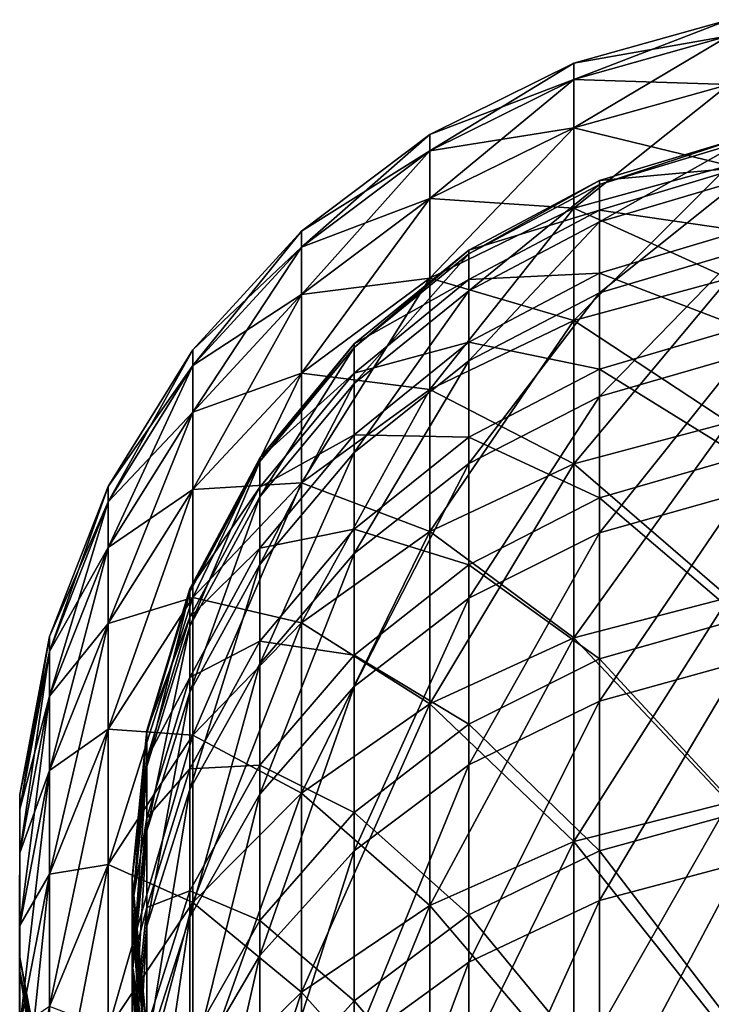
# Model space of a CAD drawing. Header units: millimetres. Extents: x -198 to 325, y 0 to 239.
# Tile 254 of 256: x 135 to 147, y 197 to 214. Entities that reach past the tile are written whole.
import ezdxf

# ---------------------------------------------------------------- set-up
doc = ezdxf.new("R2010")
doc.units = ezdxf.units.MM
doc.header["$LTSCALE"] = 65.185185
doc.layers.add('659', color=7, linetype='CONTINUOUS')
doc.layers.add('660', color=7, linetype='CONTINUOUS')

msp = doc.modelspace()

# ---------------------------------------------------------------- linework, layer by layer
at = {"layer": '659', "color": 7, "linetype": 'CONTINUOUS', "true_color": 0xe0f2ff}
for points in [[(147.499, 211.704, 104.077), (147.499, 212.215, 112.71), (145.056, 211.481, 112.709), (147.499, 211.704, 104.077)], [(147.499, 212.215, 112.71), (147.499, 212.146, 121.359), (145.056, 211.413, 121.308), (147.499, 212.215, 112.71)], [(145.056, 211.481, 112.709), (147.499, 212.215, 112.71), (145.056, 211.413, 121.308), (145.056, 211.481, 112.709)], [(147.499, 212.146, 121.359), (147.499, 211.496, 129.983), (145.056, 210.768, 129.882), (147.499, 212.146, 121.359)], [(145.056, 211.413, 121.308), (147.499, 212.146, 121.359), (145.056, 210.768, 129.882), (145.056, 211.413, 121.308)], [(147.499, 210.614, 95.497), (147.499, 211.704, 104.077), (145.056, 210.971, 104.126), (147.499, 210.614, 95.497)], [(145.056, 210.971, 104.126), (147.499, 211.704, 104.077), (145.056, 211.481, 112.709), (145.056, 210.971, 104.126)], [(147.499, 211.496, 129.983), (147.499, 210.268, 138.545), (145.056, 209.549, 138.394), (147.499, 211.496, 129.983)], [(145.056, 210.768, 129.882), (147.499, 211.496, 129.983), (145.056, 209.549, 138.394), (145.056, 210.768, 129.882)], [(145.056, 210.971, 104.126), (145.056, 211.481, 112.709), (142.803, 210.283, 112.708), (145.056, 210.971, 104.126)], [(145.056, 211.481, 112.709), (145.056, 211.413, 121.308), (142.803, 210.218, 121.225), (145.056, 211.481, 112.709)], [(142.803, 210.283, 112.708), (145.056, 211.481, 112.709), (142.803, 210.218, 121.225), (142.803, 210.283, 112.708)], [(145.056, 211.413, 121.308), (145.056, 210.768, 129.882), (142.803, 209.582, 129.718), (145.056, 211.413, 121.308)], [(142.803, 210.218, 121.225), (145.056, 211.413, 121.308), (142.803, 209.582, 129.718), (142.803, 210.218, 121.225)], [(145.056, 209.887, 95.596), (145.056, 210.971, 104.126), (142.803, 209.777, 104.206), (145.056, 209.887, 95.596)], [(142.803, 209.777, 104.206), (145.056, 210.971, 104.126), (142.803, 210.283, 112.708), (142.803, 209.777, 104.206)], [(145.056, 209.887, 95.596), (147.499, 210.614, 95.497), (145.056, 210.971, 104.126), (145.056, 209.887, 95.596)], [(145.056, 210.768, 129.882), (145.056, 209.549, 138.394), (142.803, 208.377, 138.149), (145.056, 210.768, 129.882)], [(142.803, 209.582, 129.718), (145.056, 210.768, 129.882), (142.803, 208.377, 138.149), (142.803, 209.582, 129.718)], [(147.499, 208.951, 87.009), (147.499, 210.614, 95.497), (145.056, 209.887, 95.596), (147.499, 208.951, 87.009)], [(142.803, 209.777, 104.206), (142.803, 210.283, 112.708), (140.827, 208.669, 112.706), (142.803, 209.777, 104.206)], [(142.803, 210.283, 112.708), (142.803, 210.218, 121.225), (140.827, 208.608, 121.113), (142.803, 210.283, 112.708)], [(140.827, 208.669, 112.706), (142.803, 210.283, 112.708), (140.827, 208.608, 121.113), (140.827, 208.669, 112.706)], [(142.803, 210.218, 121.225), (142.803, 209.582, 129.718), (140.827, 207.983, 129.496), (142.803, 210.218, 121.225)], [(140.827, 208.608, 121.113), (142.803, 210.218, 121.225), (140.827, 207.983, 129.496), (140.827, 208.608, 121.113)], [(147.499, 210.268, 138.545), (147.499, 208.469, 147.004), (145.056, 207.762, 146.805), (147.499, 210.268, 138.545)], [(145.056, 209.549, 138.394), (147.499, 210.268, 138.545), (145.056, 207.762, 146.805), (145.056, 209.549, 138.394)], [(145.056, 208.232, 87.158), (145.056, 209.887, 95.596), (142.803, 208.7, 95.758), (145.056, 208.232, 87.158)], [(142.803, 208.7, 95.758), (145.056, 209.887, 95.596), (142.803, 209.777, 104.206), (142.803, 208.7, 95.758)], [(145.056, 208.232, 87.158), (147.499, 208.951, 87.009), (145.056, 209.887, 95.596), (145.056, 208.232, 87.158)], [(142.803, 208.7, 95.758), (142.803, 209.777, 104.206), (140.827, 208.166, 104.315), (142.803, 208.7, 95.758)], [(140.827, 208.166, 104.315), (142.803, 209.777, 104.206), (140.827, 208.669, 112.706), (140.827, 208.166, 104.315)], [(142.803, 209.582, 129.718), (142.803, 208.377, 138.149), (140.827, 206.797, 137.819), (142.803, 209.582, 129.718)], [(140.827, 207.983, 129.496), (142.803, 209.582, 129.718), (140.827, 206.797, 137.819), (140.827, 207.983, 129.496)], [(145.056, 209.549, 138.394), (145.056, 207.762, 146.805), (142.803, 206.609, 146.48), (145.056, 209.549, 138.394)], [(142.803, 208.377, 138.149), (145.056, 209.549, 138.394), (142.803, 206.609, 146.48), (142.803, 208.377, 138.149)], [(147.499, 206.722, 78.653), (147.499, 208.951, 87.009), (145.056, 208.232, 87.158), (147.499, 206.722, 78.653)], [(140.827, 208.166, 104.315), (140.827, 208.669, 112.706), (139.205, 206.7, 112.704), (140.827, 208.166, 104.315)], [(140.827, 208.669, 112.706), (140.827, 208.608, 121.113), (139.205, 206.643, 120.976), (140.827, 208.669, 112.706)], [(139.205, 206.7, 112.704), (140.827, 208.669, 112.706), (139.205, 206.643, 120.976), (139.205, 206.7, 112.704)], [(140.827, 208.608, 121.113), (140.827, 207.983, 129.496), (139.205, 206.032, 129.226), (140.827, 208.608, 121.113)], [(139.205, 206.643, 120.976), (140.827, 208.608, 121.113), (139.205, 206.032, 129.226), (139.205, 206.643, 120.976)], [(142.803, 207.059, 87.4), (142.803, 208.7, 95.758), (140.827, 207.101, 95.976), (142.803, 207.059, 87.4)], [(140.827, 207.101, 95.976), (142.803, 208.7, 95.758), (140.827, 208.166, 104.315), (140.827, 207.101, 95.976)], [(142.803, 207.059, 87.4), (145.056, 208.232, 87.158), (142.803, 208.7, 95.758), (142.803, 207.059, 87.4)], [(147.499, 208.469, 147.004), (147.499, 206.105, 155.324), (145.056, 205.414, 155.077), (147.499, 208.469, 147.004)], [(145.056, 207.762, 146.805), (147.499, 208.469, 147.004), (145.056, 205.414, 155.077), (145.056, 207.762, 146.805)], [(142.803, 208.377, 138.149), (142.803, 206.609, 146.48), (140.827, 205.055, 146.043), (142.803, 208.377, 138.149)], [(140.827, 206.797, 137.819), (142.803, 208.377, 138.149), (140.827, 205.055, 146.043), (140.827, 206.797, 137.819)], [(140.827, 207.101, 95.976), (140.827, 208.166, 104.315), (139.205, 206.201, 104.447), (140.827, 207.101, 95.976)], [(139.205, 206.201, 104.447), (140.827, 208.166, 104.315), (139.205, 206.7, 112.704), (139.205, 206.201, 104.447)], [(145.056, 206.014, 78.85), (145.056, 208.232, 87.158), (142.803, 207.059, 87.4), (145.056, 206.014, 78.85)], [(145.056, 206.014, 78.85), (147.499, 206.722, 78.653), (145.056, 208.232, 87.158), (145.056, 206.014, 78.85)], [(140.827, 207.983, 129.496), (140.827, 206.797, 137.819), (139.205, 204.869, 137.415), (140.827, 207.983, 129.496)], [(139.205, 206.032, 129.226), (140.827, 207.983, 129.496), (139.205, 204.869, 137.415), (139.205, 206.032, 129.226)], [(145.056, 207.762, 146.805), (145.056, 205.414, 155.077), (142.803, 204.286, 154.674), (145.056, 207.762, 146.805)], [(142.803, 206.609, 146.48), (145.056, 207.762, 146.805), (142.803, 204.286, 154.674), (142.803, 206.609, 146.48)], [(140.827, 205.478, 87.727), (140.827, 207.101, 95.976), (139.205, 205.15, 96.242), (140.827, 205.478, 87.727)], [(139.205, 205.15, 96.242), (140.827, 207.101, 95.976), (139.205, 206.201, 104.447), (139.205, 205.15, 96.242)], [(140.827, 205.478, 87.727), (142.803, 207.059, 87.4), (140.827, 207.101, 95.976), (140.827, 205.478, 87.727)], [(142.803, 204.861, 79.172), (142.803, 207.059, 87.4), (140.827, 205.478, 87.727), (142.803, 204.861, 79.172)], [(142.803, 204.861, 79.172), (145.056, 206.014, 78.85), (142.803, 207.059, 87.4), (142.803, 204.861, 79.172)], [(140.827, 206.797, 137.819), (140.827, 205.055, 146.043), (139.205, 203.159, 145.509), (140.827, 206.797, 137.819)], [(139.205, 204.869, 137.415), (140.827, 206.797, 137.819), (139.205, 203.159, 145.509), (139.205, 204.869, 137.415)], [(139.205, 206.201, 104.447), (139.205, 206.7, 112.704), (137.998, 204.451, 112.702), (139.205, 206.201, 104.447)], [(139.205, 206.7, 112.704), (139.205, 206.643, 120.976), (137.998, 204.4, 120.821), (139.205, 206.7, 112.704)], [(137.998, 204.451, 112.702), (139.205, 206.7, 112.704), (137.998, 204.4, 120.821), (137.998, 204.451, 112.702)], [(139.205, 206.643, 120.976), (139.205, 206.032, 129.226), (137.998, 203.805, 128.917), (139.205, 206.643, 120.976)], [(137.998, 204.4, 120.821), (139.205, 206.643, 120.976), (137.998, 203.805, 128.917), (137.998, 204.4, 120.821)], [(142.803, 206.609, 146.48), (142.803, 204.286, 154.674), (140.827, 202.765, 154.131), (142.803, 206.609, 146.48)], [(140.827, 205.055, 146.043), (142.803, 206.609, 146.48), (140.827, 202.765, 154.131), (140.827, 205.055, 146.043)], [(147.499, 203.936, 70.465), (147.499, 206.722, 78.653), (145.056, 206.014, 78.85), (147.499, 203.936, 70.465)], [(139.205, 205.15, 96.242), (139.205, 206.201, 104.447), (137.998, 203.958, 104.599), (139.205, 205.15, 96.242)], [(137.998, 203.958, 104.599), (139.205, 206.201, 104.447), (137.998, 204.451, 112.702), (137.998, 203.958, 104.599)], [(147.499, 206.105, 155.324), (147.499, 203.189, 163.466), (145.056, 202.515, 163.172), (147.499, 206.105, 155.324)], [(145.056, 205.414, 155.077), (147.499, 206.105, 155.324), (145.056, 202.515, 163.172), (145.056, 205.414, 155.077)], [(139.205, 206.032, 129.226), (139.205, 204.869, 137.415), (137.998, 202.668, 136.956), (139.205, 206.032, 129.226)], [(137.998, 203.805, 128.917), (139.205, 206.032, 129.226), (137.998, 202.668, 136.956), (137.998, 203.805, 128.917)], [(145.056, 203.244, 70.71), (145.056, 206.014, 78.85), (142.803, 204.861, 79.172), (145.056, 203.244, 70.71)], [(145.056, 203.244, 70.71), (147.499, 203.936, 70.465), (145.056, 206.014, 78.85), (145.056, 203.244, 70.71)], [(140.827, 203.306, 79.606), (140.827, 205.478, 87.727), (139.205, 203.55, 88.126), (140.827, 203.306, 79.606)], [(139.205, 203.55, 88.126), (140.827, 205.478, 87.727), (139.205, 205.15, 96.242), (139.205, 203.55, 88.126)], [(140.827, 203.306, 79.606), (142.803, 204.861, 79.172), (140.827, 205.478, 87.727), (140.827, 203.306, 79.606)], [(145.056, 205.414, 155.077), (145.056, 202.515, 163.172), (142.803, 201.418, 162.694), (145.056, 205.414, 155.077)], [(142.803, 204.286, 154.674), (145.056, 205.414, 155.077), (142.803, 201.418, 162.694), (142.803, 204.286, 154.674)], [(139.205, 203.55, 88.126), (139.205, 205.15, 96.242), (137.998, 202.922, 96.546), (139.205, 203.55, 88.126)], [(137.998, 202.922, 96.546), (139.205, 205.15, 96.242), (137.998, 203.958, 104.599), (137.998, 202.922, 96.546)], [(140.827, 205.055, 146.043), (140.827, 202.765, 154.131), (139.205, 200.91, 153.469), (140.827, 205.055, 146.043)], [(139.205, 203.159, 145.509), (140.827, 205.055, 146.043), (139.205, 200.91, 153.469), (139.205, 203.159, 145.509)], [(139.205, 204.869, 137.415), (139.205, 203.159, 145.509), (137.998, 200.994, 144.9), (139.205, 204.869, 137.415)], [(137.998, 202.668, 136.956), (139.205, 204.869, 137.415), (137.998, 200.994, 144.9), (137.998, 202.668, 136.956)], [(142.803, 202.116, 71.11), (142.803, 204.861, 79.172), (140.827, 203.306, 79.606), (142.803, 202.116, 71.11)], [(142.803, 202.116, 71.11), (145.056, 203.244, 70.71), (142.803, 204.861, 79.172), (142.803, 202.116, 71.11)], [(137.998, 203.958, 104.599), (137.998, 204.451, 112.702), (137.254, 202.01, 112.7), (137.998, 203.958, 104.599)], [(137.998, 204.451, 112.702), (137.998, 204.4, 120.821), (137.254, 201.965, 120.652), (137.998, 204.451, 112.702)], [(137.254, 202.01, 112.7), (137.998, 204.451, 112.702), (137.254, 201.965, 120.652), (137.254, 202.01, 112.7)], [(137.998, 204.4, 120.821), (137.998, 203.805, 128.917), (137.254, 201.387, 128.583), (137.998, 204.4, 120.821)], [(137.254, 201.965, 120.652), (137.998, 204.4, 120.821), (137.254, 201.387, 128.583), (137.254, 201.965, 120.652)], [(142.803, 204.286, 154.674), (142.803, 201.418, 162.694), (140.827, 199.937, 162.048), (142.803, 204.286, 154.674)], [(140.827, 202.765, 154.131), (142.803, 204.286, 154.674), (140.827, 199.937, 162.048), (140.827, 202.765, 154.131)], [(137.998, 202.922, 96.546), (137.998, 203.958, 104.599), (137.254, 201.522, 104.763), (137.998, 202.922, 96.546)], [(137.254, 201.522, 104.763), (137.998, 203.958, 104.599), (137.254, 202.01, 112.7), (137.254, 201.522, 104.763)], [(147.499, 200.608, 62.482), (147.499, 203.936, 70.465), (145.056, 203.244, 70.71), (147.499, 200.608, 62.482)], [(137.998, 203.805, 128.917), (137.998, 202.668, 136.956), (137.254, 200.278, 136.457), (137.998, 203.805, 128.917)], [(137.254, 201.387, 128.583), (137.998, 203.805, 128.917), (137.254, 200.278, 136.457), (137.254, 201.387, 128.583)], [(139.205, 201.41, 80.136), (139.205, 203.55, 88.126), (137.998, 201.349, 88.582), (139.205, 201.41, 80.136)], [(137.998, 201.349, 88.582), (139.205, 203.55, 88.126), (137.998, 202.922, 96.546), (137.998, 201.349, 88.582)], [(139.205, 201.41, 80.136), (140.827, 203.306, 79.606), (139.205, 203.55, 88.126), (139.205, 201.41, 80.136)], [(140.827, 200.594, 71.649), (140.827, 203.306, 79.606), (139.205, 201.41, 80.136), (140.827, 200.594, 71.649)], [(140.827, 200.594, 71.649), (142.803, 202.116, 71.11), (140.827, 203.306, 79.606), (140.827, 200.594, 71.649)], [(145.056, 199.934, 62.774), (145.056, 203.244, 70.71), (142.803, 202.116, 71.11), (145.056, 199.934, 62.774)], [(145.056, 199.934, 62.774), (147.499, 200.608, 62.482), (145.056, 203.244, 70.71), (145.056, 199.934, 62.774)], [(147.499, 203.189, 163.466), (147.499, 199.732, 171.394), (145.056, 199.08, 171.055), (147.499, 203.189, 163.466)], [(145.056, 202.515, 163.172), (147.499, 203.189, 163.466), (145.056, 199.08, 171.055), (145.056, 202.515, 163.172)], [(139.205, 203.159, 145.509), (139.205, 200.91, 153.469), (137.998, 198.792, 152.714), (139.205, 203.159, 145.509)], [(137.998, 200.994, 144.9), (139.205, 203.159, 145.509), (137.998, 198.792, 152.714), (137.998, 200.994, 144.9)], [(137.998, 201.349, 88.582), (137.998, 202.922, 96.546), (137.254, 200.504, 96.877), (137.998, 201.349, 88.582)], [(137.254, 200.504, 96.877), (137.998, 202.922, 96.546), (137.254, 201.522, 104.763), (137.254, 200.504, 96.877)], [(140.827, 202.765, 154.131), (140.827, 199.937, 162.048), (139.205, 198.132, 161.261), (140.827, 202.765, 154.131)], [(139.205, 200.91, 153.469), (140.827, 202.765, 154.131), (139.205, 198.132, 161.261), (139.205, 200.91, 153.469)], [(137.998, 202.668, 136.956), (137.998, 200.994, 144.9), (137.254, 198.644, 144.239), (137.998, 202.668, 136.956)], [(137.254, 200.278, 136.457), (137.998, 202.668, 136.956), (137.254, 198.644, 144.239), (137.254, 200.278, 136.457)], [(145.056, 202.515, 163.172), (145.056, 199.08, 171.055), (142.803, 198.018, 170.503), (145.056, 202.515, 163.172)], [(142.803, 201.418, 162.694), (145.056, 202.515, 163.172), (142.803, 198.018, 170.503), (142.803, 201.418, 162.694)], [(137.254, 201.522, 104.763), (137.254, 202.01, 112.7), (137, 199.471, 112.698), (137.254, 201.522, 104.763)], [(137.254, 202.01, 112.7), (137.254, 201.965, 120.652), (137, 199.431, 120.477), (137.254, 202.01, 112.7)], [(137, 199.471, 112.698), (137.254, 202.01, 112.7), (137, 199.431, 120.477), (137, 199.471, 112.698)], [(142.803, 198.835, 63.25), (142.803, 202.116, 71.11), (140.827, 200.594, 71.649), (142.803, 198.835, 63.25)], [(142.803, 198.835, 63.25), (145.056, 199.934, 62.774), (142.803, 202.116, 71.11), (142.803, 198.835, 63.25)], [(137.254, 201.965, 120.652), (137.254, 201.387, 128.583), (137, 198.871, 128.235), (137.254, 201.965, 120.652)], [(137, 199.431, 120.477), (137.254, 201.965, 120.652), (137, 198.871, 128.235), (137, 199.431, 120.477)], [(137.254, 200.504, 96.877), (137.254, 201.522, 104.763), (137, 198.989, 104.935), (137.254, 200.504, 96.877)], [(137, 198.989, 104.935), (137.254, 201.522, 104.763), (137, 199.471, 112.698), (137, 198.989, 104.935)], [(137.254, 201.387, 128.583), (137.254, 200.278, 136.457), (137, 197.792, 135.938), (137.254, 201.387, 128.583)], [(137, 198.871, 128.235), (137.254, 201.387, 128.583), (137, 197.792, 135.938), (137, 198.871, 128.235)], [(137.998, 199.245, 80.741), (137.998, 201.349, 88.582), (137.254, 198.959, 89.077), (137.998, 199.245, 80.741)], [(137.254, 198.959, 89.077), (137.998, 201.349, 88.582), (137.254, 200.504, 96.877), (137.254, 198.959, 89.077)], [(139.205, 198.738, 72.307), (139.205, 201.41, 80.136), (137.998, 199.245, 80.741), (139.205, 198.738, 72.307)], [(137.998, 199.245, 80.741), (139.205, 201.41, 80.136), (137.998, 201.349, 88.582), (137.998, 199.245, 80.741)], [(139.205, 198.738, 72.307), (140.827, 200.594, 71.649), (139.205, 201.41, 80.136), (139.205, 198.738, 72.307)], [(142.803, 201.418, 162.694), (142.803, 198.018, 170.503), (140.827, 196.585, 169.758), (142.803, 201.418, 162.694)], [(140.827, 199.937, 162.048), (142.803, 201.418, 162.694), (140.827, 196.585, 169.758), (140.827, 199.937, 162.048)], [(137.998, 200.994, 144.9), (137.998, 198.792, 152.714), (137.254, 196.492, 151.894), (137.998, 200.994, 144.9)], [(137.254, 198.644, 144.239), (137.998, 200.994, 144.9), (137.254, 196.492, 151.894), (137.254, 198.644, 144.239)], [(139.205, 200.91, 153.469), (139.205, 198.132, 161.261), (137.998, 196.07, 160.363), (139.205, 200.91, 153.469)], [(137.998, 198.792, 152.714), (139.205, 200.91, 153.469), (137.998, 196.07, 160.363), (137.998, 198.792, 152.714)], [(137.254, 198.959, 89.077), (137.254, 200.504, 96.877), (137, 197.988, 97.221), (137.254, 198.959, 89.077)], [(137, 197.988, 97.221), (137.254, 200.504, 96.877), (137, 198.989, 104.935), (137, 197.988, 97.221)], [(140.827, 197.354, 63.892), (140.827, 200.594, 71.649), (139.205, 198.738, 72.307), (140.827, 197.354, 63.892)], [(140.827, 197.354, 63.892), (142.803, 198.835, 63.25), (140.827, 200.594, 71.649), (140.827, 197.354, 63.892)], [(147.499, 196.751, 54.741), (147.499, 200.608, 62.482), (145.056, 199.934, 62.774), (147.499, 196.751, 54.741)], [(137.254, 200.278, 136.457), (137.254, 198.644, 144.239), (137, 196.199, 143.552), (137.254, 200.278, 136.457)], [(137, 197.792, 135.938), (137.254, 200.278, 136.457), (137, 196.199, 143.552), (137, 197.792, 135.938)], [(140.827, 199.937, 162.048), (140.827, 196.585, 169.758), (139.205, 194.837, 168.849), (140.827, 199.937, 162.048)], [(139.205, 198.132, 161.261), (140.827, 199.937, 162.048), (139.205, 194.837, 168.849), (139.205, 198.132, 161.261)], [(145.056, 196.098, 55.078), (145.056, 199.934, 62.774), (142.803, 198.835, 63.25), (145.056, 196.098, 55.078)], [(145.056, 196.098, 55.078), (147.499, 196.751, 54.741), (145.056, 199.934, 62.774), (145.056, 196.098, 55.078)], [(147.499, 199.732, 171.394), (147.499, 195.751, 179.072), (145.056, 195.124, 178.69), (147.499, 199.732, 171.394)], [(145.056, 199.08, 171.055), (147.499, 199.732, 171.394), (145.056, 195.124, 178.69), (145.056, 199.08, 171.055)], [(137, 198.989, 104.935), (137, 199.471, 112.698), (137.247, 196.931, 112.697), (137, 198.989, 104.935)], [(137, 199.471, 112.698), (137, 199.431, 120.477), (137.247, 196.897, 120.302), (137, 199.471, 112.698)], [(137.247, 196.931, 112.697), (137, 199.471, 112.698), (137.247, 196.897, 120.302), (137.247, 196.931, 112.697)], [(137, 199.431, 120.477), (137, 198.871, 128.235), (137.247, 196.354, 127.888), (137, 199.431, 120.477)], [(137.247, 196.897, 120.302), (137, 199.431, 120.477), (137.247, 196.354, 127.888), (137.247, 196.897, 120.302)], [(137.998, 196.62, 73.058), (137.998, 199.245, 80.741), (137.254, 196.894, 81.397), (137.998, 196.62, 73.058)], [(137.254, 196.894, 81.397), (137.998, 199.245, 80.741), (137.254, 198.959, 89.077), (137.254, 196.894, 81.397)], [(137.998, 196.62, 73.058), (139.205, 198.738, 72.307), (137.998, 199.245, 80.741), (137.998, 196.62, 73.058)], [(137, 197.988, 97.221), (137, 198.989, 104.935), (137.247, 196.455, 105.107), (137, 197.988, 97.221)], [(137.247, 196.455, 105.107), (137, 198.989, 104.935), (137.247, 196.931, 112.697), (137.247, 196.455, 105.107)], [(137.254, 196.894, 81.397), (137.254, 198.959, 89.077), (137, 196.472, 89.592), (137.254, 196.894, 81.397)], [(137, 196.472, 89.592), (137.254, 198.959, 89.077), (137, 197.988, 97.221), (137, 196.472, 89.592)], [(145.056, 199.08, 171.055), (145.056, 195.124, 178.69), (142.803, 194.102, 178.066), (145.056, 199.08, 171.055)], [(142.803, 198.018, 170.503), (145.056, 199.08, 171.055), (142.803, 194.102, 178.066), (142.803, 198.018, 170.503)], [(137, 198.871, 128.235), (137, 197.792, 135.938), (137.247, 195.305, 135.42), (137, 198.871, 128.235)], [(137.247, 196.354, 127.888), (137, 198.871, 128.235), (137.247, 195.305, 135.42), (137.247, 196.354, 127.888)], [(137.998, 198.792, 152.714), (137.998, 196.07, 160.363), (137.254, 193.832, 159.388), (137.998, 198.792, 152.714)], [(137.254, 196.492, 151.894), (137.998, 198.792, 152.714), (137.254, 193.832, 159.388), (137.254, 196.492, 151.894)], [(142.803, 195.035, 55.628), (142.803, 198.835, 63.25), (140.827, 197.354, 63.892), (142.803, 195.035, 55.628)], [(142.803, 195.035, 55.628), (145.056, 196.098, 55.078), (142.803, 198.835, 63.25), (142.803, 195.035, 55.628)], [(137.254, 198.644, 144.239), (137.254, 196.492, 151.894), (137, 194.099, 151.042), (137.254, 198.644, 144.239)], [(137, 196.199, 143.552), (137.254, 198.644, 144.239), (137, 194.099, 151.042), (137, 196.199, 143.552)], [(139.205, 195.548, 64.675), (139.205, 198.738, 72.307), (137.998, 196.62, 73.058), (139.205, 195.548, 64.675)], [(139.205, 195.548, 64.675), (140.827, 197.354, 63.892), (139.205, 198.738, 72.307), (139.205, 195.548, 64.675)], [(139.205, 198.132, 161.261), (139.205, 194.837, 168.849), (137.998, 192.842, 167.812), (139.205, 198.132, 161.261)], [(137.998, 196.07, 160.363), (139.205, 198.132, 161.261), (137.998, 192.842, 167.812), (137.998, 196.07, 160.363)], [(137, 196.472, 89.592), (137, 197.988, 97.221), (137.247, 195.472, 97.566), (137, 196.472, 89.592)], [(137.247, 195.472, 97.566), (137, 197.988, 97.221), (137.247, 196.455, 105.107), (137.247, 195.472, 97.566)], [(142.803, 198.018, 170.503), (142.803, 194.102, 178.066), (140.827, 192.723, 177.225), (142.803, 198.018, 170.503)], [(140.827, 196.585, 169.758), (142.803, 198.018, 170.503), (140.827, 192.723, 177.225), (140.827, 196.585, 169.758)], [(137, 197.792, 135.938), (137, 196.199, 143.552), (137.247, 193.753, 142.865), (137, 197.792, 135.938)], [(137.247, 195.305, 135.42), (137, 197.792, 135.938), (137.247, 193.753, 142.865), (137.247, 195.305, 135.42)], [(140.827, 193.601, 56.369), (140.827, 197.354, 63.892), (139.205, 195.548, 64.675), (140.827, 193.601, 56.369)], [(140.827, 193.601, 56.369), (142.803, 195.035, 55.628), (140.827, 197.354, 63.892), (140.827, 193.601, 56.369)]]:
    msp.add_3dface(points, dxfattribs=at)
at = {"layer": '660', "color": 7, "linetype": 'CONTINUOUS', "true_color": 0xe0f2ff}
for points in [[(147.285, 213.972, 124.552), (147.285, 214.252, 116), (144.618, 213.223, 124.502), (147.285, 213.972, 124.552)], [(147.285, 214.252, 116), (147.285, 213.972, 107.448), (144.618, 213.501, 116), (147.285, 214.252, 116)], [(144.618, 213.223, 124.502), (147.285, 214.252, 116), (144.618, 213.501, 116), (144.618, 213.223, 124.502)], [(147.285, 213.134, 133.067), (147.285, 213.972, 124.552), (144.618, 212.389, 132.969), (147.285, 213.134, 133.067)], [(144.618, 212.389, 132.969), (147.285, 213.972, 124.552), (144.618, 213.223, 124.502), (144.618, 212.389, 132.969)], [(147.285, 213.972, 107.448), (147.285, 213.134, 98.933), (144.618, 213.223, 107.498), (147.285, 213.972, 107.448)], [(144.618, 213.501, 116), (147.285, 213.972, 107.448), (144.618, 213.223, 107.498), (144.618, 213.501, 116)], [(144.618, 213.223, 124.502), (144.618, 213.501, 116), (142.134, 211.996, 124.422), (144.618, 213.223, 124.502)], [(144.618, 213.501, 116), (144.618, 213.223, 107.498), (142.134, 212.272, 116), (144.618, 213.501, 116)], [(142.134, 211.996, 124.422), (144.618, 213.501, 116), (142.134, 212.272, 116), (142.134, 211.996, 124.422)], [(144.618, 212.389, 132.969), (144.618, 213.223, 124.502), (142.134, 211.171, 132.808), (144.618, 212.389, 132.969)], [(142.134, 211.171, 132.808), (144.618, 213.223, 124.502), (142.134, 211.996, 124.422), (142.134, 211.171, 132.808)], [(144.618, 213.223, 107.498), (144.618, 212.389, 99.031), (142.134, 211.996, 107.578), (144.618, 213.223, 107.498)], [(142.134, 212.272, 116), (144.618, 213.223, 107.498), (142.134, 211.996, 107.578), (142.134, 212.272, 116)], [(144.618, 213.223, 107.498), (147.285, 213.134, 98.933), (144.618, 212.389, 99.031), (144.618, 213.223, 107.498)], [(147.285, 211.74, 141.508), (147.285, 213.134, 133.067), (144.618, 211.003, 141.362), (147.285, 211.74, 141.508)], [(144.618, 211.003, 141.362), (147.285, 213.134, 133.067), (144.618, 212.389, 132.969), (144.618, 211.003, 141.362)], [(147.285, 213.134, 98.933), (147.285, 211.74, 90.492), (144.618, 212.389, 99.031), (147.285, 213.134, 98.933)], [(144.618, 211.003, 141.362), (144.618, 212.389, 132.969), (142.134, 209.798, 141.122), (144.618, 211.003, 141.362)], [(142.134, 209.798, 141.122), (144.618, 212.389, 132.969), (142.134, 211.171, 132.808), (142.134, 209.798, 141.122)], [(144.618, 212.389, 99.031), (144.618, 211.003, 90.638), (142.134, 211.171, 99.192), (144.618, 212.389, 99.031)], [(142.134, 211.996, 107.578), (144.618, 212.389, 99.031), (142.134, 211.171, 99.192), (142.134, 211.996, 107.578)], [(144.618, 212.389, 99.031), (147.285, 211.74, 90.492), (144.618, 211.003, 90.638), (144.618, 212.389, 99.031)], [(142.134, 211.996, 124.422), (142.134, 212.272, 116), (139.919, 210.335, 124.313), (142.134, 211.996, 124.422)], [(142.134, 212.272, 116), (142.134, 211.996, 107.578), (139.919, 210.608, 116), (142.134, 212.272, 116)], [(139.919, 210.335, 124.313), (142.134, 212.272, 116), (139.919, 210.608, 116), (139.919, 210.335, 124.313)], [(142.134, 211.171, 132.808), (142.134, 211.996, 124.422), (139.919, 209.52, 132.591), (142.134, 211.171, 132.808)], [(139.919, 209.52, 132.591), (142.134, 211.996, 124.422), (139.919, 210.335, 124.313), (139.919, 209.52, 132.591)], [(142.134, 211.996, 107.578), (142.134, 211.171, 99.192), (139.919, 210.335, 107.687), (142.134, 211.996, 107.578)], [(139.919, 210.608, 116), (142.134, 211.996, 107.578), (139.919, 210.335, 107.687), (139.919, 210.608, 116)], [(147.285, 209.797, 149.841), (147.285, 211.74, 141.508), (144.618, 209.071, 149.647), (147.285, 209.797, 149.841)], [(144.618, 209.071, 149.647), (147.285, 211.74, 141.508), (144.618, 211.003, 141.362), (144.618, 209.071, 149.647)], [(147.285, 211.74, 90.492), (147.285, 209.797, 82.159), (144.618, 211.003, 90.638), (147.285, 211.74, 90.492)], [(142.134, 209.798, 141.122), (142.134, 211.171, 132.808), (139.919, 208.165, 140.797), (142.134, 209.798, 141.122)], [(139.919, 208.165, 140.797), (142.134, 211.171, 132.808), (139.919, 209.52, 132.591), (139.919, 208.165, 140.797)], [(142.134, 211.171, 99.192), (142.134, 209.798, 90.878), (139.919, 209.52, 99.409), (142.134, 211.171, 99.192)], [(139.919, 210.335, 107.687), (142.134, 211.171, 99.192), (139.919, 209.52, 99.409), (139.919, 210.335, 107.687)], [(142.134, 211.171, 99.192), (144.618, 211.003, 90.638), (142.134, 209.798, 90.878), (142.134, 211.171, 99.192)], [(144.618, 209.071, 149.647), (144.618, 211.003, 141.362), (142.134, 207.884, 149.329), (144.618, 209.071, 149.647)], [(142.134, 207.884, 149.329), (144.618, 211.003, 141.362), (142.134, 209.798, 141.122), (142.134, 207.884, 149.329)], [(144.618, 211.003, 90.638), (144.618, 209.071, 82.353), (142.134, 209.798, 90.878), (144.618, 211.003, 90.638)], [(144.618, 211.003, 90.638), (147.285, 209.797, 82.159), (144.618, 209.071, 82.353), (144.618, 211.003, 90.638)], [(139.919, 210.335, 124.313), (139.919, 210.608, 116), (138.048, 208.296, 124.18), (139.919, 210.335, 124.313)], [(139.919, 210.608, 116), (139.919, 210.335, 107.687), (138.048, 208.564, 116), (139.919, 210.608, 116)], [(138.048, 208.296, 124.18), (139.919, 210.608, 116), (138.048, 208.564, 116), (138.048, 208.296, 124.18)], [(139.919, 209.52, 132.591), (139.919, 210.335, 124.313), (138.048, 207.494, 132.324), (139.919, 209.52, 132.591)], [(138.048, 207.494, 132.324), (139.919, 210.335, 124.313), (138.048, 208.296, 124.18), (138.048, 207.494, 132.324)], [(139.919, 210.335, 107.687), (139.919, 209.52, 99.409), (138.048, 208.296, 107.82), (139.919, 210.335, 107.687)], [(138.048, 208.564, 116), (139.919, 210.335, 107.687), (138.048, 208.296, 107.82), (138.048, 208.564, 116)], [(142.134, 207.884, 149.329), (142.134, 209.798, 141.122), (139.919, 206.276, 148.898), (142.134, 207.884, 149.329)], [(139.919, 206.276, 148.898), (142.134, 209.798, 141.122), (139.919, 208.165, 140.797), (139.919, 206.276, 148.898)], [(142.134, 209.798, 90.878), (142.134, 207.884, 82.671), (139.919, 208.165, 91.203), (142.134, 209.798, 90.878)], [(139.919, 209.52, 99.409), (142.134, 209.798, 90.878), (139.919, 208.165, 91.203), (139.919, 209.52, 99.409)], [(142.134, 209.798, 90.878), (144.618, 209.071, 82.353), (142.134, 207.884, 82.671), (142.134, 209.798, 90.878)], [(147.285, 207.313, 158.029), (147.285, 209.797, 149.841), (144.618, 206.602, 157.787), (147.285, 207.313, 158.029)], [(144.618, 206.602, 157.787), (147.285, 209.797, 149.841), (144.618, 209.071, 149.647), (144.618, 206.602, 157.787)], [(147.285, 209.797, 82.159), (147.285, 207.313, 73.971), (144.618, 209.071, 82.353), (147.285, 209.797, 82.159)], [(139.919, 208.165, 140.797), (139.919, 209.52, 132.591), (138.048, 206.161, 140.399), (139.919, 208.165, 140.797)], [(138.048, 206.161, 140.399), (139.919, 209.52, 132.591), (138.048, 207.494, 132.324), (138.048, 206.161, 140.399)], [(139.919, 209.52, 99.409), (139.919, 208.165, 91.203), (138.048, 207.494, 99.676), (139.919, 209.52, 99.409)], [(138.048, 208.296, 107.82), (139.919, 209.52, 99.409), (138.048, 207.494, 99.676), (138.048, 208.296, 107.82)], [(144.618, 206.602, 157.787), (144.618, 209.071, 149.647), (142.134, 205.438, 157.392), (144.618, 206.602, 157.787)], [(142.134, 205.438, 157.392), (144.618, 209.071, 149.647), (142.134, 207.884, 149.329), (142.134, 205.438, 157.392)], [(144.618, 209.071, 82.353), (144.618, 206.602, 74.213), (142.134, 207.884, 82.671), (144.618, 209.071, 82.353)], [(144.618, 209.071, 82.353), (147.285, 207.313, 73.971), (144.618, 206.602, 74.213), (144.618, 209.071, 82.353)], [(138.048, 208.296, 124.18), (138.048, 208.564, 116), (136.585, 205.948, 124.026), (138.048, 208.296, 124.18)], [(138.048, 208.564, 116), (138.048, 208.296, 107.82), (136.585, 206.211, 116), (138.048, 208.564, 116)], [(136.585, 205.948, 124.026), (138.048, 208.564, 116), (136.585, 206.211, 116), (136.585, 205.948, 124.026)], [(138.048, 207.494, 132.324), (138.048, 208.296, 124.18), (136.585, 205.161, 132.017), (138.048, 207.494, 132.324)], [(136.585, 205.161, 132.017), (138.048, 208.296, 124.18), (136.585, 205.948, 124.026), (136.585, 205.161, 132.017)], [(138.048, 208.296, 107.82), (138.048, 207.494, 99.676), (136.585, 205.948, 107.974), (138.048, 208.296, 107.82)], [(136.585, 206.211, 116), (138.048, 208.296, 107.82), (136.585, 205.948, 107.974), (136.585, 206.211, 116)], [(139.919, 206.276, 148.898), (139.919, 208.165, 140.797), (138.048, 204.302, 148.369), (139.919, 206.276, 148.898)], [(138.048, 204.302, 148.369), (139.919, 208.165, 140.797), (138.048, 206.161, 140.399), (138.048, 204.302, 148.369)], [(139.919, 208.165, 91.203), (139.919, 206.276, 83.102), (138.048, 206.161, 91.601), (139.919, 208.165, 91.203)], [(138.048, 207.494, 99.676), (139.919, 208.165, 91.203), (138.048, 206.161, 91.601), (138.048, 207.494, 99.676)], [(139.919, 208.165, 91.203), (142.134, 207.884, 82.671), (139.919, 206.276, 83.102), (139.919, 208.165, 91.203)], [(142.134, 205.438, 157.392), (142.134, 207.884, 149.329), (139.919, 203.862, 156.857), (142.134, 205.438, 157.392)], [(139.919, 203.862, 156.857), (142.134, 207.884, 149.329), (139.919, 206.276, 148.898), (139.919, 203.862, 156.857)], [(142.134, 207.884, 82.671), (142.134, 205.438, 74.608), (139.919, 206.276, 83.102), (142.134, 207.884, 82.671)], [(142.134, 207.884, 82.671), (144.618, 206.602, 74.213), (142.134, 205.438, 74.608), (142.134, 207.884, 82.671)], [(138.048, 206.161, 140.399), (138.048, 207.494, 132.324), (136.585, 203.853, 139.94), (138.048, 206.161, 140.399)], [(136.585, 203.853, 139.94), (138.048, 207.494, 132.324), (136.585, 205.161, 132.017), (136.585, 203.853, 139.94)], [(138.048, 207.494, 99.676), (138.048, 206.161, 91.601), (136.585, 205.161, 99.983), (138.048, 207.494, 99.676)], [(136.585, 205.948, 107.974), (138.048, 207.494, 99.676), (136.585, 205.161, 99.983), (136.585, 205.948, 107.974)], [(147.285, 204.299, 166.037), (147.285, 207.313, 158.029), (144.618, 203.605, 165.749), (147.285, 204.299, 166.037)], [(144.618, 203.605, 165.749), (147.285, 207.313, 158.029), (144.618, 206.602, 157.787), (144.618, 203.605, 165.749)], [(147.285, 207.313, 73.971), (147.285, 204.299, 65.963), (144.618, 206.602, 74.213), (147.285, 207.313, 73.971)], [(144.618, 203.605, 165.749), (144.618, 206.602, 157.787), (142.134, 202.47, 165.279), (144.618, 203.605, 165.749)], [(142.134, 202.47, 165.279), (144.618, 206.602, 157.787), (142.134, 205.438, 157.392), (142.134, 202.47, 165.279)], [(144.618, 206.602, 74.213), (144.618, 203.605, 66.251), (142.134, 205.438, 74.608), (144.618, 206.602, 74.213)], [(144.618, 206.602, 74.213), (147.285, 204.299, 65.963), (144.618, 203.605, 66.251), (144.618, 206.602, 74.213)], [(139.919, 203.862, 156.857), (139.919, 206.276, 148.898), (138.048, 201.927, 156.2), (139.919, 203.862, 156.857)], [(138.048, 201.927, 156.2), (139.919, 206.276, 148.898), (138.048, 204.302, 148.369), (138.048, 201.927, 156.2)], [(139.919, 206.276, 83.102), (139.919, 203.862, 75.143), (138.048, 204.302, 83.631), (139.919, 206.276, 83.102)], [(138.048, 206.161, 91.601), (139.919, 206.276, 83.102), (138.048, 204.302, 83.631), (138.048, 206.161, 91.601)], [(139.919, 206.276, 83.102), (142.134, 205.438, 74.608), (139.919, 203.862, 75.143), (139.919, 206.276, 83.102)], [(136.585, 205.948, 124.026), (136.585, 206.211, 116), (135.579, 203.372, 123.857), (136.585, 205.948, 124.026)], [(136.585, 206.211, 116), (136.585, 205.948, 107.974), (135.579, 203.629, 116), (136.585, 206.211, 116)], [(135.579, 203.372, 123.857), (136.585, 206.211, 116), (135.579, 203.629, 116), (135.579, 203.372, 123.857)], [(138.048, 204.302, 148.369), (138.048, 206.161, 140.399), (136.585, 202.03, 147.76), (138.048, 204.302, 148.369)], [(136.585, 202.03, 147.76), (138.048, 206.161, 140.399), (136.585, 203.853, 139.94), (136.585, 202.03, 147.76)], [(138.048, 206.161, 91.601), (138.048, 204.302, 83.631), (136.585, 203.853, 92.06), (138.048, 206.161, 91.601)], [(136.585, 205.161, 99.983), (138.048, 206.161, 91.601), (136.585, 203.853, 92.06), (136.585, 205.161, 99.983)], [(136.585, 205.161, 132.017), (136.585, 205.948, 124.026), (135.579, 202.601, 131.68), (136.585, 205.161, 132.017)], [(135.579, 202.601, 131.68), (136.585, 205.948, 124.026), (135.579, 203.372, 123.857), (135.579, 202.601, 131.68)], [(136.585, 205.948, 107.974), (136.585, 205.161, 99.983), (135.579, 203.372, 108.143), (136.585, 205.948, 107.974)], [(135.579, 203.629, 116), (136.585, 205.948, 107.974), (135.579, 203.372, 108.143), (135.579, 203.629, 116)], [(142.134, 202.47, 165.279), (142.134, 205.438, 157.392), (139.919, 200.932, 164.642), (142.134, 202.47, 165.279)], [(139.919, 200.932, 164.642), (142.134, 205.438, 157.392), (139.919, 203.862, 156.857), (139.919, 200.932, 164.642)], [(142.134, 205.438, 74.608), (142.134, 202.47, 66.721), (139.919, 203.862, 75.143), (142.134, 205.438, 74.608)], [(142.134, 205.438, 74.608), (144.618, 203.605, 66.251), (142.134, 202.47, 66.721), (142.134, 205.438, 74.608)], [(136.585, 203.853, 139.94), (136.585, 205.161, 132.017), (135.579, 201.321, 139.436), (136.585, 203.853, 139.94)], [(135.579, 201.321, 139.436), (136.585, 205.161, 132.017), (135.579, 202.601, 131.68), (135.579, 201.321, 139.436)], [(136.585, 205.161, 99.983), (136.585, 203.853, 92.06), (135.579, 202.601, 100.32), (136.585, 205.161, 99.983)], [(135.579, 203.372, 108.143), (136.585, 205.161, 99.983), (135.579, 202.601, 100.32), (135.579, 203.372, 108.143)], [(138.048, 201.927, 156.2), (138.048, 204.302, 148.369), (136.585, 199.699, 155.444), (138.048, 201.927, 156.2)], [(136.585, 199.699, 155.444), (138.048, 204.302, 148.369), (136.585, 202.03, 147.76), (136.585, 199.699, 155.444)], [(138.048, 204.302, 83.631), (138.048, 201.927, 75.8), (136.585, 202.03, 84.24), (138.048, 204.302, 83.631)], [(136.585, 203.853, 92.06), (138.048, 204.302, 83.631), (136.585, 202.03, 84.24), (136.585, 203.853, 92.06)], [(138.048, 204.302, 83.631), (139.919, 203.862, 75.143), (138.048, 201.927, 75.8), (138.048, 204.302, 83.631)], [(147.285, 200.768, 173.83), (147.285, 204.299, 166.037), (144.618, 200.094, 173.498), (147.285, 200.768, 173.83)], [(144.618, 200.094, 173.498), (147.285, 204.299, 166.037), (144.618, 203.605, 165.749), (144.618, 200.094, 173.498)], [(147.285, 204.299, 65.963), (147.285, 200.768, 58.17), (144.618, 203.605, 66.251), (147.285, 204.299, 65.963)], [(139.919, 200.932, 164.642), (139.919, 203.862, 156.857), (138.048, 199.044, 163.86), (139.919, 200.932, 164.642)], [(138.048, 199.044, 163.86), (139.919, 203.862, 156.857), (138.048, 201.927, 156.2), (138.048, 199.044, 163.86)], [(139.919, 203.862, 75.143), (139.919, 200.932, 67.358), (138.048, 201.927, 75.8), (139.919, 203.862, 75.143)], [(139.919, 203.862, 75.143), (142.134, 202.47, 66.721), (139.919, 200.932, 67.358), (139.919, 203.862, 75.143)], [(136.585, 202.03, 147.76), (136.585, 203.853, 139.94), (135.579, 199.536, 147.092), (136.585, 202.03, 147.76)], [(135.579, 199.536, 147.092), (136.585, 203.853, 139.94), (135.579, 201.321, 139.436), (135.579, 199.536, 147.092)], [(136.585, 203.853, 92.06), (136.585, 202.03, 84.24), (135.579, 201.321, 92.564), (136.585, 203.853, 92.06)], [(135.579, 202.601, 100.32), (136.585, 203.853, 92.06), (135.579, 201.321, 92.564), (135.579, 202.601, 100.32)], [(135.579, 203.372, 123.857), (135.579, 203.629, 116), (135.066, 200.655, 123.679), (135.579, 203.372, 123.857)], [(135.579, 203.629, 116), (135.579, 203.372, 108.143), (135.066, 200.906, 116), (135.579, 203.629, 116)], [(135.066, 200.655, 123.679), (135.579, 203.629, 116), (135.066, 200.906, 116), (135.066, 200.655, 123.679)], [(144.618, 200.094, 173.498), (144.618, 203.605, 165.749), (142.134, 198.992, 172.954), (144.618, 200.094, 173.498)], [(142.134, 198.992, 172.954), (144.618, 203.605, 165.749), (142.134, 202.47, 165.279), (142.134, 198.992, 172.954)], [(144.618, 203.605, 66.251), (144.618, 200.094, 58.502), (142.134, 202.47, 66.721), (144.618, 203.605, 66.251)], [(144.618, 203.605, 66.251), (147.285, 200.768, 58.17), (144.618, 200.094, 58.502), (144.618, 203.605, 66.251)], [(135.579, 202.601, 131.68), (135.579, 203.372, 123.857), (135.066, 199.902, 131.325), (135.579, 202.601, 131.68)], [(135.066, 199.902, 131.325), (135.579, 203.372, 123.857), (135.066, 200.655, 123.679), (135.066, 199.902, 131.325)], [(135.579, 203.372, 108.143), (135.579, 202.601, 100.32), (135.066, 200.655, 108.321), (135.579, 203.372, 108.143)], [(135.066, 200.906, 116), (135.579, 203.372, 108.143), (135.066, 200.655, 108.321), (135.066, 200.906, 116)], [(135.579, 201.321, 139.436), (135.579, 202.601, 131.68), (135.066, 198.65, 138.905), (135.579, 201.321, 139.436)], [(135.066, 198.65, 138.905), (135.579, 202.601, 131.68), (135.066, 199.902, 131.325), (135.066, 198.65, 138.905)], [(135.579, 202.601, 100.32), (135.579, 201.321, 92.564), (135.066, 199.902, 100.675), (135.579, 202.601, 100.32)], [(135.066, 200.655, 108.321), (135.579, 202.601, 100.32), (135.066, 199.902, 100.675), (135.066, 200.655, 108.321)], [(142.134, 198.992, 172.954), (142.134, 202.47, 165.279), (139.919, 197.499, 172.218), (142.134, 198.992, 172.954)], [(139.919, 197.499, 172.218), (142.134, 202.47, 165.279), (139.919, 200.932, 164.642), (139.919, 197.499, 172.218)], [(142.134, 202.47, 66.721), (142.134, 198.992, 59.046), (139.919, 200.932, 67.358), (142.134, 202.47, 66.721)], [(142.134, 202.47, 66.721), (144.618, 200.094, 58.502), (142.134, 198.992, 59.046), (142.134, 202.47, 66.721)], [(136.585, 199.699, 155.444), (136.585, 202.03, 147.76), (135.579, 197.254, 154.614), (136.585, 199.699, 155.444)], [(135.579, 197.254, 154.614), (136.585, 202.03, 147.76), (135.579, 199.536, 147.092), (135.579, 197.254, 154.614)], [(136.585, 202.03, 84.24), (136.585, 199.699, 76.556), (135.579, 199.536, 84.908), (136.585, 202.03, 84.24)], [(135.579, 201.321, 92.564), (136.585, 202.03, 84.24), (135.579, 199.536, 84.908), (135.579, 201.321, 92.564)], [(136.585, 202.03, 84.24), (138.048, 201.927, 75.8), (136.585, 199.699, 76.556), (136.585, 202.03, 84.24)], [(138.048, 199.044, 163.86), (138.048, 201.927, 156.2), (136.585, 196.87, 162.959), (138.048, 199.044, 163.86)], [(136.585, 196.87, 162.959), (138.048, 201.927, 156.2), (136.585, 199.699, 155.444), (136.585, 196.87, 162.959)], [(138.048, 201.927, 75.8), (138.048, 199.044, 68.14), (136.585, 199.699, 76.556), (138.048, 201.927, 75.8)], [(138.048, 201.927, 75.8), (139.919, 200.932, 67.358), (138.048, 199.044, 68.14), (138.048, 201.927, 75.8)], [(135.579, 199.536, 147.092), (135.579, 201.321, 139.436), (135.066, 196.906, 146.387), (135.579, 199.536, 147.092)], [(135.066, 196.906, 146.387), (135.579, 201.321, 139.436), (135.066, 198.65, 138.905), (135.066, 196.906, 146.387)], [(135.579, 201.321, 92.564), (135.579, 199.536, 84.908), (135.066, 198.65, 93.095), (135.579, 201.321, 92.564)], [(135.066, 199.902, 100.675), (135.579, 201.321, 92.564), (135.066, 198.65, 93.095), (135.066, 199.902, 100.675)], [(135.066, 200.655, 123.679), (135.066, 200.906, 116), (135.062, 197.89, 123.498), (135.066, 200.655, 123.679)], [(135.066, 200.906, 116), (135.066, 200.655, 108.321), (135.062, 198.135, 116), (135.066, 200.906, 116)], [(135.062, 197.89, 123.498), (135.066, 200.906, 116), (135.062, 198.135, 116), (135.062, 197.89, 123.498)], [(139.919, 197.499, 172.218), (139.919, 200.932, 164.642), (138.048, 195.666, 171.314), (139.919, 197.499, 172.218)], [(138.048, 195.666, 171.314), (139.919, 200.932, 164.642), (138.048, 199.044, 163.86), (138.048, 195.666, 171.314)], [(139.919, 200.932, 67.358), (139.919, 197.499, 59.782), (138.048, 199.044, 68.14), (139.919, 200.932, 67.358)], [(139.919, 200.932, 67.358), (142.134, 198.992, 59.046), (139.919, 197.499, 59.782), (139.919, 200.932, 67.358)], [(135.066, 199.902, 131.325), (135.066, 200.655, 123.679), (135.062, 197.155, 130.963), (135.066, 199.902, 131.325)], [(135.062, 197.155, 130.963), (135.066, 200.655, 123.679), (135.062, 197.89, 123.498), (135.062, 197.155, 130.963)], [(135.066, 200.655, 108.321), (135.066, 199.902, 100.675), (135.062, 197.89, 108.502), (135.066, 200.655, 108.321)], [(135.062, 198.135, 116), (135.066, 200.655, 108.321), (135.062, 197.89, 108.502), (135.062, 198.135, 116)], [(147.285, 196.735, 181.376), (147.285, 200.768, 173.83), (144.618, 196.084, 181.001), (147.285, 196.735, 181.376)], [(144.618, 196.084, 181.001), (147.285, 200.768, 173.83), (144.618, 200.094, 173.498), (144.618, 196.084, 181.001)], [(147.285, 200.768, 58.17), (147.285, 196.735, 50.624), (144.618, 200.094, 58.502), (147.285, 200.768, 58.17)], [(144.618, 196.084, 181.001), (144.618, 200.094, 173.498), (142.134, 195.02, 180.386), (144.618, 196.084, 181.001)], [(142.134, 195.02, 180.386), (144.618, 200.094, 173.498), (142.134, 198.992, 172.954), (142.134, 195.02, 180.386)], [(144.618, 200.094, 58.502), (144.618, 196.084, 50.999), (142.134, 198.992, 59.046), (144.618, 200.094, 58.502)], [(144.618, 200.094, 58.502), (147.285, 196.735, 50.624), (144.618, 196.084, 50.999), (144.618, 200.094, 58.502)], [(135.066, 198.65, 138.905), (135.066, 199.902, 131.325), (135.062, 195.933, 138.364), (135.066, 198.65, 138.905)], [(135.062, 195.933, 138.364), (135.066, 199.902, 131.325), (135.062, 197.155, 130.963), (135.062, 195.933, 138.364)], [(135.066, 199.902, 100.675), (135.066, 198.65, 93.095), (135.062, 197.155, 101.037), (135.066, 199.902, 100.675)], [(135.062, 197.89, 108.502), (135.066, 199.902, 100.675), (135.062, 197.155, 101.037), (135.062, 197.89, 108.502)], [(136.585, 196.87, 162.959), (136.585, 199.699, 155.444), (135.579, 194.485, 161.971), (136.585, 196.87, 162.959)], [(135.579, 194.485, 161.971), (136.585, 199.699, 155.444), (135.579, 197.254, 154.614), (135.579, 194.485, 161.971)], [(136.585, 199.699, 76.556), (136.585, 196.87, 69.041), (135.579, 197.254, 77.386), (136.585, 199.699, 76.556)], [(135.579, 199.536, 84.908), (136.585, 199.699, 76.556), (135.579, 197.254, 77.386), (135.579, 199.536, 84.908)], [(136.585, 199.699, 76.556), (138.048, 199.044, 68.14), (136.585, 196.87, 69.041), (136.585, 199.699, 76.556)], [(135.579, 197.254, 154.614), (135.579, 199.536, 147.092), (135.066, 194.675, 153.739), (135.579, 197.254, 154.614)], [(135.066, 194.675, 153.739), (135.579, 199.536, 147.092), (135.066, 196.906, 146.387), (135.066, 194.675, 153.739)], [(135.579, 199.536, 84.908), (135.579, 197.254, 77.386), (135.066, 196.906, 85.613), (135.579, 199.536, 84.908)], [(135.066, 198.65, 93.095), (135.579, 199.536, 84.908), (135.066, 196.906, 85.613), (135.066, 198.65, 93.095)], [(138.048, 195.666, 171.314), (138.048, 199.044, 163.86), (136.585, 193.556, 170.274), (138.048, 195.666, 171.314)], [(136.585, 193.556, 170.274), (138.048, 199.044, 163.86), (136.585, 196.87, 162.959), (136.585, 193.556, 170.274)], [(138.048, 199.044, 68.14), (138.048, 195.666, 60.686), (136.585, 196.87, 69.041), (138.048, 199.044, 68.14)], [(138.048, 199.044, 68.14), (139.919, 197.499, 59.782), (138.048, 195.666, 60.686), (138.048, 199.044, 68.14)], [(142.134, 195.02, 180.386), (142.134, 198.992, 172.954), (139.919, 193.578, 179.554), (142.134, 195.02, 180.386)], [(139.919, 193.578, 179.554), (142.134, 198.992, 172.954), (139.919, 197.499, 172.218), (139.919, 193.578, 179.554)], [(142.134, 198.992, 59.046), (142.134, 195.02, 51.614), (139.919, 197.499, 59.782), (142.134, 198.992, 59.046)], [(142.134, 198.992, 59.046), (144.618, 196.084, 50.999), (142.134, 195.02, 51.614), (142.134, 198.992, 59.046)], [(135.066, 196.906, 146.387), (135.066, 198.65, 138.905), (135.062, 194.229, 145.67), (135.066, 196.906, 146.387)], [(135.062, 194.229, 145.67), (135.066, 198.65, 138.905), (135.062, 195.933, 138.364), (135.062, 194.229, 145.67)], [(135.066, 198.65, 93.095), (135.066, 196.906, 85.613), (135.062, 195.933, 93.636), (135.066, 198.65, 93.095)], [(135.062, 197.155, 101.037), (135.066, 198.65, 93.095), (135.062, 195.933, 93.636), (135.062, 197.155, 101.037)], [(135.062, 197.89, 123.498), (135.062, 198.135, 116), (135.568, 195.171, 123.319), (135.062, 197.89, 123.498)], [(135.062, 198.135, 116), (135.062, 197.89, 108.502), (135.568, 195.411, 116), (135.062, 198.135, 116)], [(135.568, 195.171, 123.319), (135.062, 198.135, 116), (135.568, 195.411, 116), (135.568, 195.171, 123.319)], [(135.062, 197.155, 130.963), (135.062, 197.89, 123.498), (135.568, 194.454, 130.607), (135.062, 197.155, 130.963)], [(135.568, 194.454, 130.607), (135.062, 197.89, 123.498), (135.568, 195.171, 123.319), (135.568, 194.454, 130.607)], [(135.062, 197.89, 108.502), (135.062, 197.155, 101.037), (135.568, 195.171, 108.681), (135.062, 197.89, 108.502)], [(135.568, 195.411, 116), (135.062, 197.89, 108.502), (135.568, 195.171, 108.681), (135.568, 195.411, 116)], [(139.919, 193.578, 179.554), (139.919, 197.499, 172.218), (138.048, 191.808, 178.532), (139.919, 193.578, 179.554)], [(138.048, 191.808, 178.532), (139.919, 197.499, 172.218), (138.048, 195.666, 171.314), (138.048, 191.808, 178.532)], [(139.919, 197.499, 59.782), (139.919, 193.578, 52.446), (138.048, 195.666, 60.686), (139.919, 197.499, 59.782)], [(139.919, 197.499, 59.782), (142.134, 195.02, 51.614), (139.919, 193.578, 52.446), (139.919, 197.499, 59.782)]]:
    msp.add_3dface(points, dxfattribs=at)

doc.saveas('drawing.dxf')
